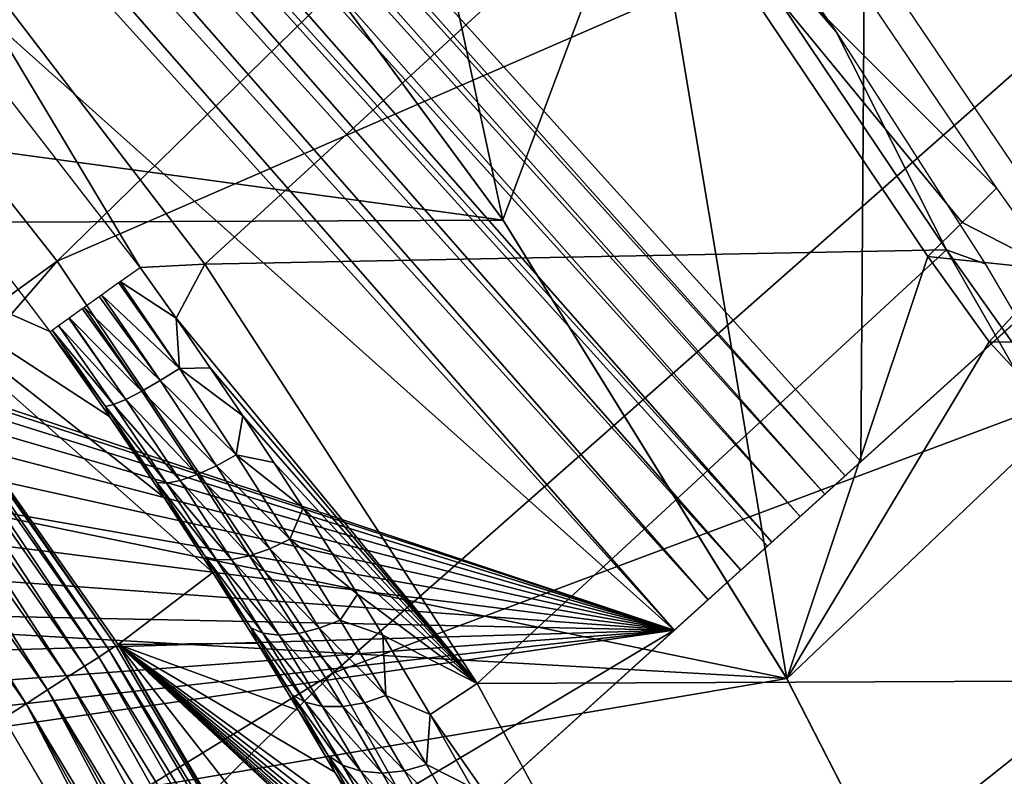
# Model space of a CAD drawing. Header units: millimetres. Extents: x -30.2 to 30.2, y -30.2 to 30.2.
# Tile 250 of 256: x 18.6 to 22.2, y 11.7 to 14.5. Entities that reach past the tile are written whole.
import ezdxf

# ---------------------------------------------------------------- set-up
doc = ezdxf.new("R2010")
doc.units = ezdxf.units.MM
doc.header["$LTSCALE"] = 52.148148
for name, color, linetype in [('1', 7, 'CONTINUOUS'), ('109', 7, 'CONTINUOUS'), ('118', 7, 'CONTINUOUS'), ('127', 7, 'CONTINUOUS'), ('129', 7, 'CONTINUOUS'), ('146', 7, 'CONTINUOUS'), ('209', 7, 'CONTINUOUS'), ('23', 7, 'CONTINUOUS'), ('296', 7, 'CONTINUOUS'), ('297', 7, 'CONTINUOUS'), ('299', 7, 'CONTINUOUS'), ('300', 7, 'CONTINUOUS'), ('303', 7, 'CONTINUOUS'), ('32', 7, 'CONTINUOUS'), ('53', 7, 'CONTINUOUS'), ('65', 7, 'CONTINUOUS'), ('82', 7, 'CONTINUOUS'), ('95', 7, 'CONTINUOUS')]:
    doc.layers.add(name, color=color, linetype=linetype)

msp = doc.modelspace()

# ---------------------------------------------------------------- linework, layer by layer
at = {"layer": '1', "color": 251, "linetype": 'Continuous', "true_color": 0x4c4c4c}
for points in [[(18.764, 13.6328, 6.367), (22.9234, 17.7009, 6.0125), (17.6365, 15.063, 6.367), (18.764, 13.6328, 6.367)], [(24.1543, 15.9804, 6.0125), (22.9234, 17.7009, 6.0125), (18.764, 13.6328, 6.367), (24.1543, 15.9804, 6.0125)], [(19.7757, 12.1186, 6.367), (24.1543, 15.9804, 6.0125), (18.764, 13.6328, 6.367), (19.7757, 12.1186, 6.367)], [(25.2564, 14.1746, 6.0125), (24.1543, 15.9804, 6.0125), (19.7757, 12.1186, 6.367), (25.2564, 14.1746, 6.0125)], [(18.764, 13.6328, 6.367), (17.6365, 15.063, 6.367), (14.0749, 10.226, 6.644), (18.764, 13.6328, 6.367)], [(20.6656, 10.5296, 6.367), (25.2564, 14.1746, 6.0125), (19.7757, 12.1186, 6.367), (20.6656, 10.5296, 6.367)], [(26.2237, 12.2932, 6.0125), (25.2564, 14.1746, 6.0125), (20.6656, 10.5296, 6.367), (26.2237, 12.2932, 6.0125)], [(18.764, 13.6328, 6.367), (14.0749, 10.226, 6.644), (14.8338, 9.0902, 6.644), (18.764, 13.6328, 6.367)], [(19.7757, 12.1186, 6.367), (18.764, 13.6328, 6.367), (14.8338, 9.0902, 6.644), (19.7757, 12.1186, 6.367)], [(21.428, 8.8758, 6.367), (26.2237, 12.2932, 6.0125), (20.6656, 10.5296, 6.367), (21.428, 8.8758, 6.367)], [(27.0511, 10.3462, 6.0125), (26.2237, 12.2932, 6.0125), (21.428, 8.8758, 6.367), (27.0511, 10.3462, 6.0125)], [(19.7757, 12.1186, 6.367), (14.8338, 9.0902, 6.644), (15.5013, 7.8983, 6.644), (19.7757, 12.1186, 6.367)], [(20.6656, 10.5296, 6.367), (19.7757, 12.1186, 6.367), (15.5013, 7.8983, 6.644), (20.6656, 10.5296, 6.367)]]:
    msp.add_3dface(points, dxfattribs=at)
at = {"layer": '109', "color": 251, "linetype": 'Continuous', "true_color": 0x4c4c4c}
for points in [[(17.967, 15.0339, -71.7), (18.18, 15.0918, -48.7), (19.0689, 13.6091, -71.7), (17.967, 15.0339, -71.7)], [(18.18, 15.0918, -48.7), (19.3056, 13.6211, -48.7), (19.0689, 13.6091, -71.7), (18.18, 15.0918, -48.7)], [(19.0689, 13.6091, -71.7), (19.3056, 13.6211, -48.7), (19.2005, 13.4225, -71.7136), (19.0689, 13.6091, -71.7)], [(19.3056, 13.6211, -48.7), (20.3061, 12.0802, -48.7), (19.2005, 13.4225, -71.7136), (19.3056, 13.6211, -48.7)], [(19.2005, 13.4225, -71.7136), (20.3061, 12.0802, -48.7), (19.326, 13.2408, -71.74), (19.2005, 13.4225, -71.7136)], [(19.326, 13.2408, -71.74), (20.3061, 12.0802, -48.7), (19.4455, 13.064, -71.7792), (19.326, 13.2408, -71.74)], [(19.4455, 13.064, -71.7792), (20.3061, 12.0802, -48.7), (19.5592, 12.8924, -71.8311), (19.4455, 13.064, -71.7792)], [(19.5592, 12.8924, -71.8311), (20.3061, 12.0802, -48.7), (19.6672, 12.726, -71.8959), (19.5592, 12.8924, -71.8311)], [(19.6672, 12.726, -71.8959), (20.3061, 12.0802, -48.7), (19.7697, 12.5649, -71.9734), (19.6672, 12.726, -71.8959)], [(19.7697, 12.5649, -71.9734), (20.3061, 12.0802, -48.7), (19.8668, 12.4094, -72.0637), (19.7697, 12.5649, -71.9734)], [(19.8668, 12.4094, -72.0637), (20.3061, 12.0802, -48.7), (19.9592, 12.2585, -72.1678), (19.8668, 12.4094, -72.0637)], [(19.9592, 12.2585, -72.1678), (20.3061, 12.0802, -48.7), (20.1331, 11.9662, -72.423), (19.9592, 12.2585, -72.1678)], [(20.3061, 12.0802, -48.7), (21.1833, 10.4653, -48.7), (20.1331, 11.9662, -72.423), (20.3061, 12.0802, -48.7)], [(20.1331, 11.9662, -72.423), (21.1833, 10.4653, -48.7), (20.2866, 11.6989, -72.7274), (20.1331, 11.9662, -72.423)]]:
    msp.add_3dface(points, dxfattribs=at)
at = {"layer": '118', "color": 251, "linetype": 'Continuous', "true_color": 0x4c4c4c}
for points in [[(18.737, 13.3735, -72.0965), (17.9298, 13.7298, -122.2044), (17.9354, 14.4308, -72.0965), (18.737, 13.3735, -72.0965)], [(18.9881, 12.2244, -122.2044), (17.9298, 13.7298, -122.2044), (19.3357, 12.4885, -72.3319), (18.9881, 12.2244, -122.2044)], [(19.3357, 12.4885, -72.3319), (17.9298, 13.7298, -122.2044), (19.1551, 12.7658, -72.2092), (19.3357, 12.4885, -72.3319)], [(19.1551, 12.7658, -72.2092), (17.9298, 13.7298, -122.2044), (18.9558, 13.061, -72.1308), (19.1551, 12.7658, -72.2092)], [(18.9558, 13.061, -72.1308), (17.9298, 13.7298, -122.2044), (18.737, 13.3735, -72.0965), (18.9558, 13.061, -72.1308)], [(19.4992, 12.229, -72.4997), (18.9881, 12.2244, -122.2044), (19.3357, 12.4885, -72.3319), (19.4992, 12.229, -72.4997)], [(19.6499, 11.9815, -72.7196), (18.9881, 12.2244, -122.2044), (19.4992, 12.229, -72.4997), (19.6499, 11.9815, -72.7196)], [(19.9152, 10.6475, -122.2044), (18.9881, 12.2244, -122.2044), (20.003, 10.9217, -98.4226), (19.9152, 10.6475, -122.2044)], [(20.003, 10.9217, -98.4226), (18.9881, 12.2244, -122.2044), (20.089, 11.1948, -74.6738), (20.003, 10.9217, -98.4226)], [(20.089, 11.1948, -74.6738), (18.9881, 12.2244, -122.2044), (20.0836, 11.208, -74.4752), (20.089, 11.1948, -74.6738)], [(20.0836, 11.208, -74.4752), (18.9881, 12.2244, -122.2044), (20.0729, 11.2306, -74.2834), (20.0836, 11.208, -74.4752)], [(20.0729, 11.2306, -74.2834), (18.9881, 12.2244, -122.2044), (20.0568, 11.2626, -74.0984), (20.0729, 11.2306, -74.2834)], [(20.0568, 11.2626, -74.0984), (18.9881, 12.2244, -122.2044), (20.0353, 11.304, -73.9201), (20.0568, 11.2626, -74.0984)], [(20.0353, 11.304, -73.9201), (18.9881, 12.2244, -122.2044), (20.0084, 11.3547, -73.7485), (20.0353, 11.304, -73.9201)], [(20.0084, 11.3547, -73.7485), (18.9881, 12.2244, -122.2044), (19.9759, 11.4146, -73.5837), (20.0084, 11.3547, -73.7485)], [(19.9759, 11.4146, -73.5837), (18.9881, 12.2244, -122.2044), (19.9378, 11.4839, -73.4256), (19.9759, 11.4146, -73.5837)], [(19.9378, 11.4839, -73.4256), (18.9881, 12.2244, -122.2044), (19.8935, 11.563, -73.2735), (19.9378, 11.4839, -73.4256)], [(19.8935, 11.563, -73.2735), (18.9881, 12.2244, -122.2044), (19.7835, 11.7551, -72.9823), (19.8935, 11.563, -73.2735)], [(19.7835, 11.7551, -72.9823), (18.9881, 12.2244, -122.2044), (19.6499, 11.9815, -72.7196), (19.7835, 11.7551, -72.9823)]]:
    msp.add_3dface(points, dxfattribs=at)
at = {"layer": '127', "color": 251, "linetype": 'Continuous', "true_color": 0x4c4c4c}
for points in [[(17.8617, 13.6777, -122.48), (17.8986, 13.706, -122.3944), (18.916, 12.178, -122.48), (17.8617, 13.6777, -122.48)], [(17.8986, 13.706, -122.3944), (17.9216, 13.7236, -122.3013), (18.9551, 12.2032, -122.3944), (17.8986, 13.706, -122.3944)], [(18.916, 12.178, -122.48), (17.8986, 13.706, -122.3944), (18.9551, 12.2032, -122.3944), (18.916, 12.178, -122.48)], [(17.9216, 13.7236, -122.3013), (17.9298, 13.7298, -122.2044), (18.9794, 12.2188, -122.3013), (17.9216, 13.7236, -122.3013)], [(18.9551, 12.2032, -122.3944), (17.9216, 13.7236, -122.3013), (18.9794, 12.2188, -122.3013), (18.9551, 12.2032, -122.3944)], [(17.9298, 13.7298, -122.2044), (18.9881, 12.2244, -122.2044), (18.9794, 12.2188, -122.3013), (17.9298, 13.7298, -122.2044)], [(17.8123, 13.6399, -122.5551), (17.8617, 13.6777, -122.48), (18.8637, 12.1443, -122.5551), (17.8123, 13.6399, -122.5551)], [(18.8637, 12.1443, -122.5551), (17.8617, 13.6777, -122.48), (18.916, 12.178, -122.48), (18.8637, 12.1443, -122.5551)], [(17.7523, 13.5939, -122.6166), (17.8123, 13.6399, -122.5551), (18.8002, 12.1034, -122.6166), (17.7523, 13.5939, -122.6166)], [(18.8002, 12.1034, -122.6166), (17.8123, 13.6399, -122.5551), (18.8637, 12.1443, -122.5551), (18.8002, 12.1034, -122.6166)], [(17.6839, 13.5416, -122.6624), (17.7523, 13.5939, -122.6166), (18.7278, 12.0568, -122.6624), (17.6839, 13.5416, -122.6624)], [(18.7278, 12.0568, -122.6624), (17.7523, 13.5939, -122.6166), (18.8002, 12.1034, -122.6166), (18.7278, 12.0568, -122.6624)], [(17.6098, 13.4849, -122.6905), (17.6839, 13.5416, -122.6624), (18.6493, 12.0063, -122.6905), (17.6098, 13.4849, -122.6905)], [(18.6493, 12.0063, -122.6905), (17.6839, 13.5416, -122.6624), (18.7278, 12.0568, -122.6624), (18.6493, 12.0063, -122.6905)], [(18.5677, 11.9538, -122.7), (17.6098, 13.4849, -122.6905), (18.6493, 12.0063, -122.6905), (18.5677, 11.9538, -122.7)], [(18.9794, 12.2188, -122.3013), (18.9881, 12.2244, -122.2044), (19.9041, 10.6401, -122.3149), (18.9794, 12.2188, -122.3013)], [(18.9881, 12.2244, -122.2044), (19.9152, 10.6475, -122.2044), (19.9041, 10.6401, -122.3149), (18.9881, 12.2244, -122.2044)], [(18.916, 12.178, -122.48), (18.9551, 12.2032, -122.3944), (19.8712, 10.622, -122.4197), (18.916, 12.178, -122.48)], [(18.9551, 12.2032, -122.3944), (18.9794, 12.2188, -122.3013), (19.9041, 10.6401, -122.3149), (18.9551, 12.2032, -122.3944)], [(19.8712, 10.622, -122.4197), (18.9551, 12.2032, -122.3944), (19.9041, 10.6401, -122.3149), (19.8712, 10.622, -122.4197)], [(18.8637, 12.1443, -122.5551), (18.916, 12.178, -122.48), (19.8183, 10.5942, -122.5137), (18.8637, 12.1443, -122.5551)], [(19.8183, 10.5942, -122.5137), (18.916, 12.178, -122.48), (19.8712, 10.622, -122.4197), (19.8183, 10.5942, -122.5137)], [(18.8002, 12.1034, -122.6166), (18.8637, 12.1443, -122.5551), (19.748, 10.558, -122.592), (18.8002, 12.1034, -122.6166)], [(19.748, 10.558, -122.592), (18.8637, 12.1443, -122.5551), (19.8183, 10.5942, -122.5137), (19.748, 10.558, -122.592)], [(18.7278, 12.0568, -122.6624), (18.8002, 12.1034, -122.6166), (19.6637, 10.5153, -122.651), (18.7278, 12.0568, -122.6624)], [(19.6637, 10.5153, -122.651), (18.8002, 12.1034, -122.6166), (19.748, 10.558, -122.592), (19.6637, 10.5153, -122.651)], [(18.6493, 12.0063, -122.6905), (18.7278, 12.0568, -122.6624), (19.5697, 10.4681, -122.6876), (18.6493, 12.0063, -122.6905)], [(19.5697, 10.4681, -122.6876), (18.7278, 12.0568, -122.6624), (19.6177, 10.4921, -122.6722), (19.5697, 10.4681, -122.6876)], [(19.6177, 10.4921, -122.6722), (18.7278, 12.0568, -122.6624), (19.6637, 10.5153, -122.651), (19.6177, 10.4921, -122.6722)], [(18.5677, 11.9538, -122.7), (18.6493, 12.0063, -122.6905), (19.4705, 10.4189, -122.7), (18.5677, 11.9538, -122.7)], [(19.4705, 10.4189, -122.7), (18.6493, 12.0063, -122.6905), (19.5205, 10.4436, -122.6969), (19.4705, 10.4189, -122.7)], [(19.5205, 10.4436, -122.6969), (18.6493, 12.0063, -122.6905), (19.5697, 10.4681, -122.6876), (19.5205, 10.4436, -122.6969)]]:
    msp.add_3dface(points, dxfattribs=at)
at = {"layer": '129', "color": 251, "linetype": 'Continuous', "true_color": 0x4c4c4c}
for points in [[(19.0689, 13.6091, -71.7), (19.2005, 13.4225, -71.7136), (18.9954, 13.5579, -71.7086), (19.0689, 13.6091, -71.7)], [(18.9267, 13.5088, -71.7366), (18.9893, 13.5536, -71.7103), (19.2123, 13.238, -71.7358), (18.9267, 13.5088, -71.7366)], [(19.2123, 13.238, -71.7358), (18.9893, 13.5536, -71.7103), (18.9954, 13.5579, -71.7086), (19.2123, 13.238, -71.7358)], [(19.2005, 13.4225, -71.7136), (19.2123, 13.238, -71.7358), (18.9954, 13.5579, -71.7086), (19.2005, 13.4225, -71.7136)], [(18.8622, 13.4628, -71.7849), (18.9183, 13.5028, -71.7415), (19.1417, 13.1938, -71.7643), (18.8622, 13.4628, -71.7849)], [(19.1417, 13.1938, -71.7643), (18.9183, 13.5028, -71.7415), (18.9267, 13.5088, -71.7366), (19.1417, 13.1938, -71.7643)], [(19.1417, 13.1938, -71.7643), (18.9267, 13.5088, -71.7366), (19.2123, 13.238, -71.7358), (19.1417, 13.1938, -71.7643)], [(18.8081, 13.4242, -71.8506), (18.8558, 13.4582, -71.7912), (19.0742, 13.1548, -71.8124), (18.8081, 13.4242, -71.8506)], [(19.0742, 13.1548, -71.8124), (18.8558, 13.4582, -71.7912), (18.8622, 13.4628, -71.7849), (19.0742, 13.1548, -71.8124)], [(19.0742, 13.1548, -71.8124), (18.8622, 13.4628, -71.7849), (19.1417, 13.1938, -71.7643), (19.0742, 13.1548, -71.8124)], [(18.7682, 13.3957, -71.9293), (18.8059, 13.4227, -71.854), (19.0157, 13.1245, -71.8776), (18.7682, 13.3957, -71.9293)], [(19.0157, 13.1245, -71.8776), (18.8059, 13.4227, -71.854), (18.8081, 13.4242, -71.8506), (19.0157, 13.1245, -71.8776)], [(19.0157, 13.1245, -71.8776), (18.8081, 13.4242, -71.8506), (19.0742, 13.1548, -71.8124), (19.0157, 13.1245, -71.8776)], [(19.2005, 13.4225, -71.7136), (19.326, 13.2408, -71.74), (19.2123, 13.238, -71.7358), (19.2005, 13.4225, -71.7136)], [(18.7448, 13.379, -72.0135), (18.7682, 13.3957, -71.9293), (18.9705, 13.1054, -71.9549), (18.7448, 13.379, -72.0135)], [(18.9705, 13.1054, -71.9549), (18.7682, 13.3957, -71.9293), (19.0157, 13.1245, -71.8776), (18.9705, 13.1054, -71.9549)], [(18.9413, 13.0981, -72.0375), (18.737, 13.3735, -72.0965), (18.7448, 13.379, -72.0135), (18.9413, 13.0981, -72.0375)], [(18.9558, 13.061, -72.1308), (18.737, 13.3735, -72.0965), (18.9413, 13.0981, -72.0375), (18.9558, 13.061, -72.1308)], [(18.9413, 13.0981, -72.0375), (18.7448, 13.379, -72.0135), (18.9705, 13.1054, -71.9549), (18.9413, 13.0981, -72.0375)], [(19.4209, 12.9203, -71.813), (19.1417, 13.1938, -71.7643), (19.2123, 13.238, -71.7358), (19.4209, 12.9203, -71.813)], [(19.326, 13.2408, -71.74), (19.4455, 13.064, -71.7792), (19.2123, 13.238, -71.7358), (19.326, 13.2408, -71.74)], [(19.4455, 13.064, -71.7792), (19.4209, 12.9203, -71.813), (19.2123, 13.238, -71.7358), (19.4455, 13.064, -71.7792)], [(19.3483, 12.8809, -71.8414), (19.0742, 13.1548, -71.8124), (19.1417, 13.1938, -71.7643), (19.3483, 12.8809, -71.8414)], [(19.3483, 12.8809, -71.8414), (19.1417, 13.1938, -71.7643), (19.4209, 12.9203, -71.813), (19.3483, 12.8809, -71.8414)], [(19.2776, 12.8487, -71.8885), (19.0157, 13.1245, -71.8776), (19.0742, 13.1548, -71.8124), (19.2776, 12.8487, -71.8885)], [(19.2776, 12.8487, -71.8885), (19.0742, 13.1548, -71.8124), (19.3483, 12.8809, -71.8414), (19.2776, 12.8487, -71.8885)], [(19.1647, 12.8169, -72.0267), (18.9413, 13.0981, -72.0375), (18.9705, 13.1054, -71.9549), (19.1647, 12.8169, -72.0267)], [(19.13, 12.8188, -72.1065), (18.9558, 13.061, -72.1308), (18.9413, 13.0981, -72.0375), (19.13, 12.8188, -72.1065)], [(19.13, 12.8188, -72.1065), (18.9413, 13.0981, -72.0375), (19.1647, 12.8169, -72.0267), (19.13, 12.8188, -72.1065)], [(19.2149, 12.8268, -71.9518), (18.9705, 13.1054, -71.9549), (19.0157, 13.1245, -71.8776), (19.2149, 12.8268, -71.9518)], [(19.1647, 12.8169, -72.0267), (18.9705, 13.1054, -71.9549), (19.2149, 12.8268, -71.9518), (19.1647, 12.8169, -72.0267)], [(19.2149, 12.8268, -71.9518), (19.0157, 13.1245, -71.8776), (19.2776, 12.8487, -71.8885), (19.2149, 12.8268, -71.9518)], [(19.1551, 12.7658, -72.2092), (18.9558, 13.061, -72.1308), (19.13, 12.8188, -72.1065), (19.1551, 12.7658, -72.2092)], [(19.4455, 13.064, -71.7792), (19.5592, 12.8924, -71.8311), (19.4209, 12.9203, -71.813), (19.4455, 13.064, -71.7792)], [(19.6186, 12.6104, -71.9376), (19.3483, 12.8809, -71.8414), (19.4209, 12.9203, -71.813), (19.6186, 12.6104, -71.9376)], [(19.5592, 12.8924, -71.8311), (19.6672, 12.726, -71.8959), (19.4209, 12.9203, -71.813), (19.5592, 12.8924, -71.8311)], [(19.6672, 12.726, -71.8959), (19.6186, 12.6104, -71.9376), (19.4209, 12.9203, -71.813), (19.6672, 12.726, -71.8959)], [(19.544, 12.5757, -71.9652), (19.2776, 12.8487, -71.8885), (19.3483, 12.8809, -71.8414), (19.544, 12.5757, -71.9652)], [(19.544, 12.5757, -71.9652), (19.3483, 12.8809, -71.8414), (19.6186, 12.6104, -71.9376), (19.544, 12.5757, -71.9652)], [(19.4702, 12.55, -72.0104), (19.2149, 12.8268, -71.9518), (19.2776, 12.8487, -71.8885), (19.4702, 12.55, -72.0104)], [(19.4702, 12.55, -72.0104), (19.2776, 12.8487, -71.8885), (19.544, 12.5757, -71.9652), (19.4702, 12.55, -72.0104)], [(19.3085, 12.5461, -72.2182), (19.1551, 12.7658, -72.2092), (19.13, 12.8188, -72.1065), (19.3085, 12.5461, -72.2182)], [(19.3085, 12.5461, -72.2182), (19.13, 12.8188, -72.1065), (19.3484, 12.5351, -72.1422), (19.3085, 12.5461, -72.2182)], [(19.3484, 12.5351, -72.1422), (19.13, 12.8188, -72.1065), (19.1647, 12.8169, -72.0267), (19.3484, 12.5351, -72.1422)], [(19.4034, 12.5362, -72.0709), (19.1647, 12.8169, -72.0267), (19.2149, 12.8268, -71.9518), (19.4034, 12.5362, -72.0709)], [(19.3484, 12.5351, -72.1422), (19.1647, 12.8169, -72.0267), (19.4034, 12.5362, -72.0709), (19.3484, 12.5351, -72.1422)], [(19.4034, 12.5362, -72.0709), (19.2149, 12.8268, -71.9518), (19.4702, 12.55, -72.0104), (19.4034, 12.5362, -72.0709)], [(19.3357, 12.4885, -72.3319), (19.1551, 12.7658, -72.2092), (19.3085, 12.5461, -72.2182), (19.3357, 12.4885, -72.3319)], [(19.6672, 12.726, -71.8959), (19.7697, 12.5649, -71.9734), (19.6186, 12.6104, -71.9376), (19.6672, 12.726, -71.8959)], [(19.8029, 12.3139, -72.1074), (19.544, 12.5757, -71.9652), (19.6186, 12.6104, -71.9376), (19.8029, 12.3139, -72.1074)], [(19.7697, 12.5649, -71.9734), (19.8668, 12.4094, -72.0637), (19.6186, 12.6104, -71.9376), (19.7697, 12.5649, -71.9734)], [(19.8668, 12.4094, -72.0637), (19.8029, 12.3139, -72.1074), (19.6186, 12.6104, -71.9376), (19.8668, 12.4094, -72.0637)], [(19.6494, 12.2639, -72.1759), (19.4034, 12.5362, -72.0709), (19.4702, 12.55, -72.0104), (19.6494, 12.2639, -72.1759)], [(19.7262, 12.2835, -72.1334), (19.4702, 12.55, -72.0104), (19.544, 12.5757, -71.9652), (19.7262, 12.2835, -72.1334)], [(19.6494, 12.2639, -72.1759), (19.4702, 12.55, -72.0104), (19.7262, 12.2835, -72.1334), (19.6494, 12.2639, -72.1759)], [(19.7262, 12.2835, -72.1334), (19.544, 12.5757, -71.9652), (19.8029, 12.3139, -72.1074), (19.7262, 12.2835, -72.1334)], [(19.4745, 12.2848, -72.3705), (19.3357, 12.4885, -72.3319), (19.3085, 12.5461, -72.2182), (19.4745, 12.2848, -72.3705)], [(19.4745, 12.2848, -72.3705), (19.3085, 12.5461, -72.2182), (19.5191, 12.2651, -72.2993), (19.4745, 12.2848, -72.3705)], [(19.5191, 12.2651, -72.2993), (19.3085, 12.5461, -72.2182), (19.3484, 12.5351, -72.1422), (19.5191, 12.2651, -72.2993)], [(19.5786, 12.2577, -72.2326), (19.3484, 12.5351, -72.1422), (19.4034, 12.5362, -72.0709), (19.5786, 12.2577, -72.2326)], [(19.5191, 12.2651, -72.2993), (19.3484, 12.5351, -72.1422), (19.5786, 12.2577, -72.2326), (19.5191, 12.2651, -72.2993)], [(19.5786, 12.2577, -72.2326), (19.4034, 12.5362, -72.0709), (19.6494, 12.2639, -72.1759), (19.5786, 12.2577, -72.2326)], [(19.4992, 12.229, -72.4997), (19.3357, 12.4885, -72.3319), (19.4745, 12.2848, -72.3705), (19.4992, 12.229, -72.4997)], [(19.8668, 12.4094, -72.0637), (19.9592, 12.2585, -72.1678), (19.8029, 12.3139, -72.1074), (19.8668, 12.4094, -72.0637)], [(19.9708, 12.0363, -72.32), (19.7262, 12.2835, -72.1334), (19.8029, 12.3139, -72.1074), (19.9708, 12.0363, -72.32)], [(19.9592, 12.2585, -72.1678), (19.9708, 12.0363, -72.32), (19.8029, 12.3139, -72.1074), (19.9592, 12.2585, -72.1678)], [(19.6253, 12.04, -72.5612), (19.4992, 12.229, -72.4997), (19.4745, 12.2848, -72.3705), (19.6253, 12.04, -72.5612)], [(19.6253, 12.04, -72.5612), (19.4745, 12.2848, -72.3705), (19.6743, 12.012, -72.496), (19.6253, 12.04, -72.5612)], [(19.6743, 12.012, -72.496), (19.4745, 12.2848, -72.3705), (19.5191, 12.2651, -72.2993), (19.6743, 12.012, -72.496)], [(19.6743, 12.012, -72.496), (19.5191, 12.2651, -72.2993), (19.7381, 11.9966, -72.4348), (19.6743, 12.012, -72.496)], [(19.7381, 11.9966, -72.4348), (19.5191, 12.2651, -72.2993), (19.5786, 12.2577, -72.2326), (19.7381, 11.9966, -72.4348)], [(19.8125, 11.9958, -72.3828), (19.5786, 12.2577, -72.2326), (19.6494, 12.2639, -72.1759), (19.8125, 11.9958, -72.3828)], [(19.8921, 12.0097, -72.3439), (19.6494, 12.2639, -72.1759), (19.7262, 12.2835, -72.1334), (19.8921, 12.0097, -72.3439)], [(19.8125, 11.9958, -72.3828), (19.6494, 12.2639, -72.1759), (19.8921, 12.0097, -72.3439), (19.8125, 11.9958, -72.3828)], [(19.8921, 12.0097, -72.3439), (19.7262, 12.2835, -72.1334), (19.9708, 12.0363, -72.32), (19.8921, 12.0097, -72.3439)], [(19.9592, 12.2585, -72.1678), (20.1331, 11.9662, -72.423), (19.9708, 12.0363, -72.32), (19.9592, 12.2585, -72.1678)], [(19.6499, 11.9815, -72.7196), (19.4992, 12.229, -72.4997), (19.6253, 12.04, -72.5612), (19.6499, 11.9815, -72.7196)], [(19.7381, 11.9966, -72.4348), (19.5786, 12.2577, -72.2326), (19.8125, 11.9958, -72.3828), (19.7381, 11.9966, -72.4348)], [(19.7586, 11.8167, -72.7883), (19.6499, 11.9815, -72.7196), (19.6253, 12.04, -72.5612), (19.7586, 11.8167, -72.7883)], [(19.7586, 11.8167, -72.7883), (19.6253, 12.04, -72.5612), (19.8115, 11.7812, -72.73), (19.7586, 11.8167, -72.7883)], [(19.8115, 11.7812, -72.73), (19.6253, 12.04, -72.5612), (19.6743, 12.012, -72.496), (19.8115, 11.7812, -72.73)], [(19.8115, 11.7812, -72.73), (19.6743, 12.012, -72.496), (19.879, 11.7585, -72.6753), (19.8115, 11.7812, -72.73)], [(19.879, 11.7585, -72.6753), (19.6743, 12.012, -72.496), (19.7381, 11.9966, -72.4348), (19.879, 11.7585, -72.6753)], [(20.0391, 11.7602, -72.5942), (19.8125, 11.9958, -72.3828), (19.8921, 12.0097, -72.3439), (20.0391, 11.7602, -72.5942)], [(20.1196, 11.7833, -72.573), (19.8921, 12.0097, -72.3439), (19.9708, 12.0363, -72.32), (20.1196, 11.7833, -72.573)], [(20.0391, 11.7602, -72.5942), (19.8921, 12.0097, -72.3439), (20.1196, 11.7833, -72.573), (20.0391, 11.7602, -72.5942)], [(20.1331, 11.9662, -72.423), (20.1196, 11.7833, -72.573), (19.9708, 12.0363, -72.32), (20.1331, 11.9662, -72.423)], [(19.7835, 11.7551, -72.9823), (19.6499, 11.9815, -72.7196), (19.7586, 11.8167, -72.7883), (19.7835, 11.7551, -72.9823)], [(19.879, 11.7585, -72.6753), (19.7381, 11.9966, -72.4348), (19.9568, 11.7513, -72.6289), (19.879, 11.7585, -72.6753)], [(19.9568, 11.7513, -72.6289), (19.7381, 11.9966, -72.4348), (19.8125, 11.9958, -72.3828), (19.9568, 11.7513, -72.6289)], [(19.9568, 11.7513, -72.6289), (19.8125, 11.9958, -72.3828), (20.0391, 11.7602, -72.5942), (19.9568, 11.7513, -72.6289)], [(20.1331, 11.9662, -72.423), (20.2866, 11.6989, -72.7274), (20.1196, 11.7833, -72.573), (20.1331, 11.9662, -72.423)], [(19.8726, 11.6198, -73.0487), (19.7835, 11.7551, -72.9823), (19.7586, 11.8167, -72.7883), (19.8726, 11.6198, -73.0487)], [(19.8726, 11.6198, -73.0487), (19.7586, 11.8167, -72.7883), (19.9289, 11.5777, -72.9982), (19.8726, 11.6198, -73.0487)], [(19.9289, 11.5777, -72.9982), (19.7586, 11.8167, -72.7883), (19.8115, 11.7812, -72.73), (19.9289, 11.5777, -72.9982)], [(19.8935, 11.563, -73.2735), (19.7835, 11.7551, -72.9823), (19.8726, 11.6198, -73.0487), (19.8935, 11.563, -73.2735)], [(19.9289, 11.5777, -72.9982), (19.8115, 11.7812, -72.73), (19.9997, 11.5485, -72.9509), (19.9289, 11.5777, -72.9982)], [(19.9997, 11.5485, -72.9509), (19.8115, 11.7812, -72.73), (19.879, 11.7585, -72.6753), (19.9997, 11.5485, -72.9509)], [(19.9997, 11.5485, -72.9509), (19.879, 11.7585, -72.6753), (20.0804, 11.5357, -72.911), (19.9997, 11.5485, -72.9509)], [(20.0804, 11.5357, -72.911), (19.879, 11.7585, -72.6753), (19.9568, 11.7513, -72.6289), (20.0804, 11.5357, -72.911)], [(20.1651, 11.5402, -72.8812), (19.9568, 11.7513, -72.6289), (20.0391, 11.7602, -72.5942), (20.1651, 11.5402, -72.8812)], [(20.2472, 11.5605, -72.8631), (20.0391, 11.7602, -72.5942), (20.1196, 11.7833, -72.573), (20.2472, 11.5605, -72.8631)], [(20.1651, 11.5402, -72.8812), (20.0391, 11.7602, -72.5942), (20.2472, 11.5605, -72.8631), (20.1651, 11.5402, -72.8812)], [(20.2866, 11.6989, -72.7274), (20.2472, 11.5605, -72.8631), (20.1196, 11.7833, -72.573), (20.2866, 11.6989, -72.7274)], [(20.0804, 11.5357, -72.911), (19.9568, 11.7513, -72.6289), (20.1651, 11.5402, -72.8812), (20.0804, 11.5357, -72.911)]]:
    msp.add_3dface(points, dxfattribs=at)
at = {"layer": '146', "color": 251, "linetype": 'Continuous', "true_color": 0x4c4c4c}
for points in [[(21.625, 14.4744, -46), (21.0136, 15.1872, -48.7), (21.0459, 15.3042, -46), (21.625, 14.4744, -46)], [(22.0292, 13.6734, -48.7), (21.0136, 15.1872, -48.7), (21.625, 14.4744, -46), (22.0292, 13.6734, -48.7)], [(22.1713, 13.6229, -46), (22.0292, 13.6734, -48.7), (21.625, 14.4744, -46), (22.1713, 13.6229, -46)], [(22.9355, 12.0913, -48.7), (22.0292, 13.6734, -48.7), (22.6839, 12.7512, -46), (22.9355, 12.0913, -48.7)], [(22.6839, 12.7512, -46), (22.0292, 13.6734, -48.7), (22.1713, 13.6229, -46), (22.6839, 12.7512, -46)]]:
    msp.add_3dface(points, dxfattribs=at)
at = {"layer": '209', "color": 251, "linetype": 'Continuous', "true_color": 0x4c4c4c}
msp.add_3dface([(17.5992, 13.1174, -34.7), (18.6128, 11.6294, -121.7), (18.6356, 11.598, -34.7), (17.5992, 13.1174, -34.7)], dxfattribs=at)
at = {"layer": '23', "color": 251, "linetype": 'Continuous', "true_color": 0x4c4c4c}
for points in [[(22.2128, 13.9001, -36.0965), (20.9267, 15.1883, -46), (21.1798, 15.4284, -36.0965), (22.2128, 13.9001, -36.0965)], [(21.9615, 13.6495, -46), (20.9267, 15.1883, -46), (22.0872, 13.7748, -41.0481), (21.9615, 13.6495, -46)], [(22.0872, 13.7748, -41.0481), (20.9267, 15.1883, -46), (22.2128, 13.9001, -36.0965), (22.0872, 13.7748, -41.0481)]]:
    msp.add_3dface(points, dxfattribs=at)
at = {"layer": '296', "color": 25, "linetype": 'Continuous', "true_color": 0x996633}
for points in [[(14.3227, 19.6931, -123.2), (21.0299, 12.276, -123.2), (13.5342, 18.98, -123.2), (14.3227, 19.6931, -123.2)], [(21.0299, 12.276, -123.2), (14.7151, 14.3792, -123.2), (13.5342, 18.98, -123.2), (21.0299, 12.276, -123.2)], [(14.9632, 14.2617, -123.2), (14.7151, 14.3792, -123.2), (21.0299, 12.276, -123.2), (14.9632, 14.2617, -123.2)], [(15.1897, 14.107, -123.2), (14.9632, 14.2617, -123.2), (21.0299, 12.276, -123.2), (15.1897, 14.107, -123.2)], [(15.3899, 13.9181, -123.2), (15.1897, 14.107, -123.2), (21.0299, 12.276, -123.2), (15.3899, 13.9181, -123.2)], [(15.5583, 13.6996, -123.2), (15.3899, 13.9181, -123.2), (21.0299, 12.276, -123.2), (15.5583, 13.6996, -123.2)], [(15.6901, 13.4578, -123.2), (15.5583, 13.6996, -123.2), (21.0299, 12.276, -123.2), (15.6901, 13.4578, -123.2)], [(15.7821, 13.1993, -123.2), (15.6901, 13.4578, -123.2), (21.0299, 12.276, -123.2), (15.7821, 13.1993, -123.2)], [(15.8326, 12.9295, -123.2), (15.7821, 13.1993, -123.2), (21.0299, 12.276, -123.2), (15.8326, 12.9295, -123.2)], [(15.8402, 12.6551, -123.2), (15.8326, 12.9295, -123.2), (21.0299, 12.276, -123.2), (15.8402, 12.6551, -123.2)], [(15.8049, 12.383, -123.2), (15.8402, 12.6551, -123.2), (21.0299, 12.276, -123.2), (15.8049, 12.383, -123.2)], [(15.7274, 12.1197, -123.2), (15.8049, 12.383, -123.2), (21.0299, 12.276, -123.2), (15.7274, 12.1197, -123.2)], [(14.1728, 8.1821, -123.2), (15.2662, 11.4457, -123.2), (21.0299, 12.276, -123.2), (14.1728, 8.1821, -123.2)], [(20.2414, 11.563, -123.2), (14.1728, 8.1821, -123.2), (21.0299, 12.276, -123.2), (20.2414, 11.563, -123.2)], [(15.2662, 11.4457, -123.2), (15.4547, 11.6452, -123.2), (21.0299, 12.276, -123.2), (15.2662, 11.4457, -123.2)], [(15.4547, 11.6452, -123.2), (15.6097, 11.8717, -123.2), (21.0299, 12.276, -123.2), (15.4547, 11.6452, -123.2)], [(15.6097, 11.8717, -123.2), (15.7274, 12.1197, -123.2), (21.0299, 12.276, -123.2), (15.6097, 11.8717, -123.2)]]:
    msp.add_3dface(points, dxfattribs=at)
at = {"layer": '297', "color": 25, "linetype": 'Continuous', "true_color": 0x996633}
for points in [[(28.5182, 19.0476, -100.4393), (28.557, 19.0827, -100.273), (21.3725, 12.5858, -122.3913), (28.5182, 19.0476, -100.4393)], [(21.3725, 12.5858, -122.3913), (28.557, 19.0827, -100.273), (28.1755, 18.7378, -100.2479), (21.3725, 12.5858, -122.3913)], [(21.7151, 12.8957, -122.5827), (28.5182, 19.0476, -100.4393), (21.3725, 12.5858, -122.3913), (21.7151, 12.8957, -122.5827)], [(21.6579, 12.8439, -122.732), (21.7151, 12.8957, -122.5827), (21.1022, 12.3414, -122.6904), (21.6579, 12.8439, -122.732)], [(21.1022, 12.3414, -122.6904), (21.7151, 12.8957, -122.5827), (21.1718, 12.4043, -122.6619), (21.1022, 12.3414, -122.6904)], [(21.1718, 12.4043, -122.6619), (21.7151, 12.8957, -122.5827), (21.2359, 12.4623, -122.6157), (21.1718, 12.4043, -122.6619)], [(21.2359, 12.4623, -122.6157), (21.7151, 12.8957, -122.5827), (21.2921, 12.5131, -122.5536), (21.2359, 12.4623, -122.6157)], [(21.2921, 12.5131, -122.5536), (21.7151, 12.8957, -122.5827), (21.3382, 12.5548, -122.4778), (21.2921, 12.5131, -122.5536)], [(21.3382, 12.5548, -122.4778), (21.7151, 12.8957, -122.5827), (21.3725, 12.5858, -122.3913), (21.3382, 12.5548, -122.4778)], [(21.6579, 12.8439, -122.732), (20.2414, 11.563, -123.2), (21.5829, 12.7761, -122.8663), (21.6579, 12.8439, -122.732)], [(20.2414, 11.563, -123.2), (21.6579, 12.8439, -122.732), (21.0299, 12.276, -122.7), (20.2414, 11.563, -123.2)], [(21.0299, 12.276, -122.7), (21.6579, 12.8439, -122.732), (21.1022, 12.3414, -122.6904), (21.0299, 12.276, -122.7)], [(21.5829, 12.7761, -122.8663), (20.2414, 11.563, -123.2), (21.4923, 12.6942, -122.9818), (21.5829, 12.7761, -122.8663)], [(21.4923, 12.6942, -122.9818), (20.2414, 11.563, -123.2), (21.3887, 12.6004, -123.0752), (21.4923, 12.6942, -122.9818)], [(21.3887, 12.6004, -123.0752), (20.2414, 11.563, -123.2), (21.2748, 12.4975, -123.1439), (21.3887, 12.6004, -123.0752)], [(21.2748, 12.4975, -123.1439), (20.2414, 11.563, -123.2), (21.1541, 12.3883, -123.1859), (21.2748, 12.4975, -123.1439)], [(20.2414, 11.563, -123.2), (21.0299, 12.276, -123.2), (21.1541, 12.3883, -123.1859), (20.2414, 11.563, -123.2)], [(20.2414, 11.563, -122.7), (20.2414, 11.563, -123.2), (21.0299, 12.276, -122.7), (20.2414, 11.563, -122.7)]]:
    msp.add_3dface(points, dxfattribs=at)
at = {"layer": '299', "color": 25, "linetype": 'Continuous', "true_color": 0x996633}
for points in [[(21.6579, 12.8439, -122.732), (14.9507, 20.261, -122.732), (15.0079, 20.3127, -122.5827), (21.6579, 12.8439, -122.732)], [(21.7151, 12.8957, -122.5827), (21.6579, 12.8439, -122.732), (15.0079, 20.3127, -122.5827), (21.7151, 12.8957, -122.5827)], [(21.5829, 12.7761, -122.8663), (14.8757, 20.1932, -122.8663), (14.9507, 20.261, -122.732), (21.5829, 12.7761, -122.8663)], [(21.6579, 12.8439, -122.732), (21.5829, 12.7761, -122.8663), (14.9507, 20.261, -122.732), (21.6579, 12.8439, -122.732)], [(21.4923, 12.6942, -122.9818), (14.7851, 20.1113, -122.9818), (14.8757, 20.1932, -122.8663), (21.4923, 12.6942, -122.9818)], [(21.5829, 12.7761, -122.8663), (21.4923, 12.6942, -122.9818), (14.8757, 20.1932, -122.8663), (21.5829, 12.7761, -122.8663)], [(21.3887, 12.6004, -123.0752), (14.6814, 20.0175, -123.0752), (14.7851, 20.1113, -122.9818), (21.3887, 12.6004, -123.0752)], [(21.4923, 12.6942, -122.9818), (21.3887, 12.6004, -123.0752), (14.7851, 20.1113, -122.9818), (21.4923, 12.6942, -122.9818)], [(21.2748, 12.4975, -123.1439), (14.5676, 19.9146, -123.1439), (14.6814, 20.0175, -123.0752), (21.2748, 12.4975, -123.1439)], [(21.3887, 12.6004, -123.0752), (21.2748, 12.4975, -123.1439), (14.6814, 20.0175, -123.0752), (21.3887, 12.6004, -123.0752)], [(21.1541, 12.3883, -123.1859), (14.4469, 19.8054, -123.1859), (14.5676, 19.9146, -123.1439), (21.1541, 12.3883, -123.1859)], [(21.2748, 12.4975, -123.1439), (21.1541, 12.3883, -123.1859), (14.5676, 19.9146, -123.1439), (21.2748, 12.4975, -123.1439)], [(21.0299, 12.276, -123.2), (14.3227, 19.6931, -123.2), (14.4469, 19.8054, -123.1859), (21.0299, 12.276, -123.2)], [(21.1541, 12.3883, -123.1859), (21.0299, 12.276, -123.2), (14.4469, 19.8054, -123.1859), (21.1541, 12.3883, -123.1859)]]:
    msp.add_3dface(points, dxfattribs=at)
at = {"layer": '300', "color": 25, "linetype": 'Continuous', "true_color": 0x996633}
for points in [[(21.7151, 12.8957, -122.5827), (15.0079, 20.3127, -122.5827), (21.8109, 26.4647, -100.4393), (21.7151, 12.8957, -122.5827)], [(28.5182, 19.0476, -100.4393), (21.7151, 12.8957, -122.5827), (21.8109, 26.4647, -100.4393), (28.5182, 19.0476, -100.4393)]]:
    msp.add_3dface(points, dxfattribs=at)
at = {"layer": '303', "color": 25, "linetype": 'Continuous', "true_color": 0x996633}
msp.add_3dface([(21.3725, 12.5858, -122.3913), (28.1755, 18.7378, -100.2479), (14.6653, 20.0029, -122.3913), (21.3725, 12.5858, -122.3913)], dxfattribs=at)
at = {"layer": '32', "color": 251, "linetype": 'Continuous', "true_color": 0x4c4c4c}
for points in [[(19.2258, 15.3805, -46), (19.788, 16.6447, -46), (20.4004, 13.7842, -46), (19.2258, 15.3805, -46)], [(19.788, 16.6447, -46), (20.9267, 15.1883, -46), (20.4004, 13.7842, -46), (19.788, 16.6447, -46)], [(20.4004, 13.7842, -46), (20.9267, 15.1883, -46), (21.4434, 12.0984, -46), (20.4004, 13.7842, -46)], [(20.9267, 15.1883, -46), (21.9615, 13.6495, -46), (21.4434, 12.0984, -46), (20.9267, 15.1883, -46)], [(21.9615, 13.6495, -46), (22.1858, 13.3356, -46), (21.4434, 12.0984, -46), (21.9615, 13.6495, -46)], [(22.1858, 13.3356, -46), (22.4477, 13.054, -46), (21.4434, 12.0984, -46), (22.1858, 13.3356, -46)], [(21.4434, 12.0984, -46), (22.4477, 13.054, -46), (22.3477, 10.3325, -46), (21.4434, 12.0984, -46)]]:
    msp.add_3dface(points, dxfattribs=at)
at = {"layer": '53', "color": 251, "linetype": 'Continuous', "true_color": 0x4c4c4c}
for points in [[(22.0872, 13.7748, -41.0481), (22.2128, 13.9001, -36.0965), (22.4267, 13.6008, -36.0964), (22.0872, 13.7748, -41.0481)], [(21.9615, 13.6495, -46), (22.0872, 13.7748, -41.0481), (22.4267, 13.6008, -36.0964), (21.9615, 13.6495, -46)], [(22.1858, 13.3356, -46), (21.9615, 13.6495, -46), (22.4267, 13.6008, -36.0964), (22.1858, 13.3356, -46)], [(22.6756, 13.3299, -36.0964), (22.1858, 13.3356, -46), (22.4267, 13.6008, -36.0964), (22.6756, 13.3299, -36.0964)], [(22.4477, 13.054, -46), (22.1858, 13.3356, -46), (22.6756, 13.3299, -36.0964), (22.4477, 13.054, -46)]]:
    msp.add_3dface(points, dxfattribs=at)
at = {"layer": '65', "color": 251, "linetype": 'Continuous', "true_color": 0x4c4c4c}
for points in [[(22.2975, 13.9531, -36), (21.2592, 15.4891, -36), (26.2591, 14.2984, -36), (22.2975, 13.9531, -36)], [(26.2591, 14.2984, -36), (21.2592, 15.4891, -36), (25.7201, 15.2463, -36), (26.2591, 14.2984, -36)]]:
    msp.add_3dface(points, dxfattribs=at)
at = {"layer": '82', "color": 251, "linetype": 'Continuous', "true_color": 0x4c4c4c}
for points in [[(20.4011, 13.7832, -30), (12.1244, 14.9091, -30), (19.2245, 15.382, -30), (20.4011, 13.7832, -30)], [(13.4195, 13.7547, -30), (12.1244, 14.9091, -30), (20.4011, 13.7832, -30), (13.4195, 13.7547, -30)], [(21.4429, 12.099, -30), (13.4195, 13.7547, -30), (20.4011, 13.7832, -30), (21.4429, 12.099, -30)], [(14.6055, 12.4884, -30), (13.4195, 13.7547, -30), (21.4429, 12.099, -30), (14.6055, 12.4884, -30)], [(15.6738, 11.1181, -30), (14.6055, 12.4884, -30), (21.4429, 12.099, -30), (15.6738, 11.1181, -30)], [(22.3481, 10.332, -30), (15.6738, 11.1181, -30), (21.4429, 12.099, -30), (22.3481, 10.332, -30)]]:
    msp.add_3dface(points, dxfattribs=at)
at = {"layer": '95', "color": 251, "linetype": 'Continuous', "true_color": 0x4c4c4c}
for points in [[(19.3056, 13.6211, -48.7), (18.18, 15.0918, -48.7), (21.0136, 15.1872, -48.7), (19.3056, 13.6211, -48.7)], [(22.0292, 13.6734, -48.7), (19.3056, 13.6211, -48.7), (21.0136, 15.1872, -48.7), (22.0292, 13.6734, -48.7)], [(20.3061, 12.0802, -48.7), (19.3056, 13.6211, -48.7), (22.0292, 13.6734, -48.7), (20.3061, 12.0802, -48.7)], [(22.9355, 12.0913, -48.7), (20.3061, 12.0802, -48.7), (22.0292, 13.6734, -48.7), (22.9355, 12.0913, -48.7)], [(21.1833, 10.4653, -48.7), (20.3061, 12.0802, -48.7), (22.9355, 12.0913, -48.7), (21.1833, 10.4653, -48.7)], [(23.7317, 10.4424, -48.7), (21.1833, 10.4653, -48.7), (22.9355, 12.0913, -48.7), (23.7317, 10.4424, -48.7)]]:
    msp.add_3dface(points, dxfattribs=at)

doc.saveas('drawing.dxf')
